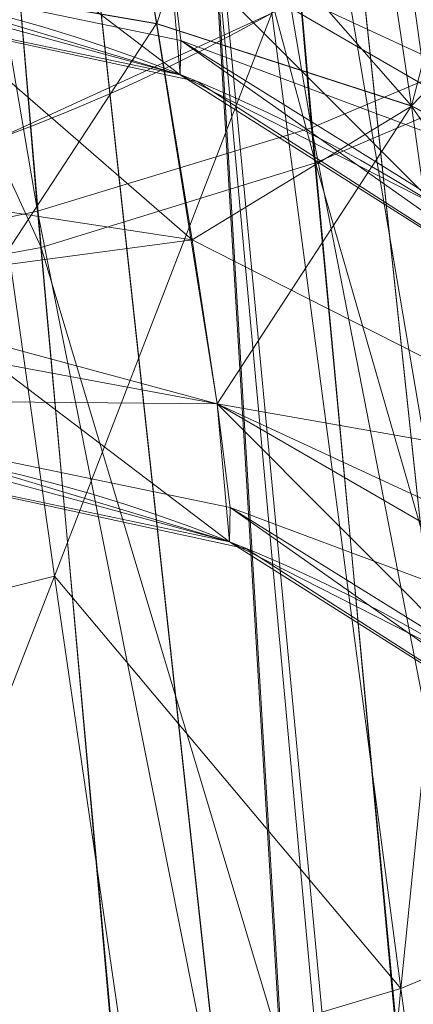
# Model space of a CAD drawing. Header units: millimetres. Extents: x -72 to 72, y -145 to 145.
# Tile 175 of 256: x -56.4021 to -56.3266, y -5.8943 to -5.7052. Entities that reach past the tile are written whole.
import ezdxf

# ---------------------------------------------------------------- set-up
doc = ezdxf.new("R2010")
doc.units = ezdxf.units.MM
doc.layers.add('1', color=7, linetype='CONTINUOUS')

msp = doc.modelspace()

# ---------------------------------------------------------------- linework, layer by layer
at = {"layer": '1', "color": 163, "linetype": 'Continuous', "lineweight": 13, "extrusion": (0, 0, -1)}
for centre, radius in [((0, 2.781752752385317e-14, 144.004626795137), 61.0180546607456), ((-5.6843418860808e-14, -1.73472347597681e-14, 147), 60.9142135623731), ((3.46944695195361e-15, 0, 145), 60), ((-5.6843418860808e-14, -1.73472347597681e-14, 146), 59.50000000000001), ((0, -8.448341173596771e-14, 124.369789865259), 56.3952855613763)]:
    msp.add_circle(centre, radius, dxfattribs=at)
at = {"layer": '1', "color": 163, "linetype": 'Continuous', "lineweight": 13}
for centre, radius in [((0, -2.03130073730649e-13, -145), 60.4433756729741), ((5.6843418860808e-14, -1.73472347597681e-14, -146.707106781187), 60.20710678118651), ((-3.46944695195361e-15, 0, -146), 60)]:
    msp.add_circle(centre, radius, dxfattribs=at)
at = {"layer": '1', "color": 163, "linetype": 'Continuous', "lineweight": 13, "extrusion": (-0.0689778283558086, 0.7038026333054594, -0.7070388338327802)}
msp.add_arc((56.79999954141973, 7.483250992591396, -7.481692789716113), 0.3, 180.0000000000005, 271.9592003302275, dxfattribs=at)
at = {"layer": '1', "color": 163, "linetype": 'Continuous', "lineweight": 13, "extrusion": (0, 0, -1)}
for centre, start, end in [((56.48281730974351, -5.99427633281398, 23.4822513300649), 91.99999999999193, 173.9421222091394), ((56.48281730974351, -5.99427633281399, 24.5662281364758), 91.99999999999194, 173.9421222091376)]:
    msp.add_arc(centre, 0.3, start, end, dxfattribs=at)
at = {"layer": '1', "color": 163, "linetype": 'Continuous', "lineweight": 13}
for centre, start, end in [((-56.4732187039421, -6.08404217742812, -31.8591129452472), 6.14894336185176, 87.99999999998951), ((-56.4732187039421, -6.08404217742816, -30.6782330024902), 6.14894336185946, 87.99999999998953)]:
    msp.add_arc(centre, 0.3, start, end, dxfattribs=at)
for points, knots in [([(-56.0092195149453, 7.430836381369, -40.1881047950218), (-56.38767568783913, 4.578259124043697, -40.18600039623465), (-56.64075283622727, 0.1337488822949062, -40.18517426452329), (-56.24041456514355, -6.020940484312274, -40.18873368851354), (-55.54351012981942, -10.71621283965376, -40.19373372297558), (-54.41900416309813, -15.45484477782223, -40.20106422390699), (-52.84662861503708, -20.19210887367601, -40.21072519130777), (-50.80930273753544, -24.8840909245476, -40.2227166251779), (-48.29613211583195, -29.47758556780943, -40.23703852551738), (-45.29549098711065, -33.91822466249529, -40.25369089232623), (-41.8019172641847, -38.14185204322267, -40.27267372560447), (-37.82569878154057, -42.09225020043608, -40.29398702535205), (-33.38333123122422, -45.70420284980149, -40.31763079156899), (-28.49088723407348, -48.91009564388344, -40.34360502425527), (-21.41016006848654, -52.54962415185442, -40.38134462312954), (-15.5376816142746, -54.48108172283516, -40.41314502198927), (-11.445770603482, -55.3284003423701, -40.43589893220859)], [0, 0, 0, 0, 0.125, 0.1875, 0.25, 0.3125, 0.375, 0.4375, 0.5, 0.5625, 0.625, 0.6875, 0.75, 0.8125, 0.875, 1, 1, 1, 1]), ([(-56.50000000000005, -4.895578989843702e-16, -15.81462433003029), (-56.49999999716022, -0.967056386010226, -15.8120534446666), (-56.45043392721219, -2.918040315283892, -15.80691167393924), (-56.14086936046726, -6.892608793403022, -15.79662813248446), (-55.33779639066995, -11.96000647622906, -15.78377370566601), (-53.65336816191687, -18.09517495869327, -15.76834839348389), (-51.21658996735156, -24.15893938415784, -15.75292308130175), (-48.02467232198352, -30.0154777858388, -15.73749776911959), (-44.10762326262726, -35.52636955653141, -15.72207245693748), (-39.52881410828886, -40.56063158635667, -15.70664714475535), (-36.0977595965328, -43.52332059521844, -15.69636360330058), (-34.30725113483, -44.89167162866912, -15.6912218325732)], [0, 0, 0, 0, 0.0625, 0.125, 0.25, 0.375, 0.5, 0.625, 0.75, 0.875, 1, 1, 1, 1]), ([(-55.91457505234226, -8.112350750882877, 2.210525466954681), (-55.9145750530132, -8.112350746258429, 2.011898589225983), (-55.91884842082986, -8.083226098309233, 1.714010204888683), (-55.93257334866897, -7.987496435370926, 1.328353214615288), (-55.95146157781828, -7.854415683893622, 0.9540829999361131), (-55.97751838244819, -7.667474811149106, 0.602428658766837), (-56.00916038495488, -7.43208539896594, 0.2834669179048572), (-56.04396318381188, -7.16693626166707, -0.01106210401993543), (-56.09196141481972, -6.784186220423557, -0.3272902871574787), (-56.15292874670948, -6.259450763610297, -0.6089304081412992), (-56.21373513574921, -5.690380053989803, -0.7844507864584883), (-56.27084702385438, -5.097407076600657, -0.8451463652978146), (-56.32124444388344, -4.503559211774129, -0.786934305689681), (-56.36370913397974, -3.932450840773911, -0.6124789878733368), (-56.39803037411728, -3.405208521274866, -0.3308860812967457), (-56.4195624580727, -3.020539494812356, -0.01398472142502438), (-56.43293153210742, -2.754283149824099, 0.2813028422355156), (-56.44405179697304, -2.518255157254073, 0.601143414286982), (-56.4519597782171, -2.33108323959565, 0.9535836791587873), (-56.45726540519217, -2.197733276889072, 1.328166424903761), (-56.46094534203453, -2.101845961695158, 1.714005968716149), (-56.46196900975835, -2.072688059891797, 2.011902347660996), (-56.46196900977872, -2.072688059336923, 2.210525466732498)], [0, 0, 0, 0, 0.0625, 0.09375, 0.125, 0.1875, 0.21875, 0.25, 0.3125, 0.375, 0.4375, 0.5, 0.5625, 0.625, 0.6875, 0.75, 0.78125, 0.8125, 0.875, 0.90625, 0.9375, 1, 1, 1, 1]), ([(-56.7512972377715, -2.383510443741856, 2.21052546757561), (-56.74993746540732, -2.383462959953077, 2.029694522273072), (-56.74571761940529, -2.419858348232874, 1.667386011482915), (-56.73674530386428, -2.54965556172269, 1.241287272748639), (-56.72688013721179, -2.705235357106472, 0.913366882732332), (-56.71527821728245, -2.889739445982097, 0.6071992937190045), (-56.69706896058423, -3.17614235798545, 0.2591153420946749), (-56.67334524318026, -3.524382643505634, -0.02507754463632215), (-56.65088933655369, -3.831298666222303, -0.2085073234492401), (-56.62573347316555, -4.1591360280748, -0.3625610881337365), (-56.59054431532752, -4.584481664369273, -0.4907298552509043), (-56.54104447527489, -5.125634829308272, -0.5430971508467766), (-56.48732308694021, -5.657653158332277, -0.4899864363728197), (-56.43028662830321, -6.174318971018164, -0.332969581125), (-56.37331350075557, -6.649939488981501, -0.07849021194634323), (-56.31994561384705, -7.063952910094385, 0.2609895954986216), (-56.27245922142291, -7.409227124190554, 0.6811675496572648), (-56.24154640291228, -7.619235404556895, 1.073387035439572), (-56.22247815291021, -7.741833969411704, 1.414802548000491), (-56.2080468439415, -7.828763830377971, 1.762067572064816), (-56.20235645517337, -7.855560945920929, 2.029326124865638), (-56.20099668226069, -7.855608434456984, 2.21052546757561)], [0, 0, 0, 0, 0.0625, 0.125, 0.15625, 0.1875, 0.25, 0.3125, 0.34375, 0.375, 0.4375, 0.5, 0.5625, 0.625, 0.6875, 0.75, 0.8125, 0.875, 0.90625, 0.9375, 1, 1, 1, 1]), ([(-56.37782656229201, -3.713562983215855, 2.210525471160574), (-56.37782656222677, -3.713562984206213, 2.120298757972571), (-56.37668430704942, -3.731127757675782, 1.9395886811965), (-56.36943951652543, -3.839710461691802, 1.59302588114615), (-56.35078722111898, -4.109582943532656, 1.222837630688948), (-56.31704582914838, -4.552550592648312, 0.8967662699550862), (-56.27086616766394, -5.093724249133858, 0.7881660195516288), (-56.21913019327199, -5.634238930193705, 0.897250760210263), (-56.17279098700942, -6.075977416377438, 1.223241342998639), (-56.14262319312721, -6.345309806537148, 1.593072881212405), (-56.13023007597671, -6.453611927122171, 1.939586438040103), (-56.12819706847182, -6.471116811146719, 2.120299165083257), (-56.12819706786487, -6.471116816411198, 2.210525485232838)], [0, 0, 0, 0, 0.0625, 0.125, 0.25, 0.375, 0.5, 0.625, 0.75, 0.875, 0.9375, 1, 1, 1, 1]), ([(-56.2009966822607, -7.855608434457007, 3.3684217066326), (-56.20308612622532, -7.855535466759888, 3.549715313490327), (-56.2099013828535, -7.828477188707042, 3.819966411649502), (-56.22599293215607, -7.740013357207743, 4.169359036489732), (-56.24128139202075, -7.648811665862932, 4.422382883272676), (-56.25951903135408, -7.533995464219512, 4.663983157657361), (-56.28789058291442, -7.346921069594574, 4.974395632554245), (-56.32868222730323, -7.063925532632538, 5.317468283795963), (-56.37564867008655, -6.713064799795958, 5.604276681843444), (-56.41431523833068, -6.407659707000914, 5.786676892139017), (-56.44372289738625, -6.166241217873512, 5.900429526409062), (-56.4735500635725, -5.910845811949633, 5.991529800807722), (-56.51231243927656, -5.565098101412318, 6.077500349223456), (-56.54028190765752, -5.29893665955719, 6.103926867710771), (-56.5583502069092, -5.118497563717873, 6.103859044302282)], [0, 0, 0, 0, 0.125, 0.1875, 0.25, 0.3125, 0.375, 0.5, 0.625, 0.6875, 0.75, 0.8125, 0.875, 1, 1, 1, 1])]:
    msp.add_open_spline(points, degree=3, knots=knots, dxfattribs=at)
for points in [[(-56.00921601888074, -7.430861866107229, 18.8118951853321), (-56.2600298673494, -5.540369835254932, 18.81333807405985), (-56.41473390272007, -3.637931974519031, 18.81424762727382), (-56.47320866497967, -1.739725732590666, 18.814623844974)], [(-56.6002171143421, -4.360046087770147, 6.52640882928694), (-56.58979176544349, -4.490916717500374, 6.817147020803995), (-56.56609578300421, -4.778299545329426, 7.384909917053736), (-56.52095765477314, -5.278481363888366, 8.184771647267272), (-56.46453519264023, -5.846988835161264, 8.936167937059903), (-56.41784907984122, -6.27214733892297, 9.40374308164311), (-56.3918550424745, -6.496423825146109, 9.6290545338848)], [(-56.39185504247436, -6.496423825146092, 9.629054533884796), (-56.38653207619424, -6.524818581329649, 9.657479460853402), (-56.37708866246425, -6.580258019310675, 9.72636409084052), (-56.36857920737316, -6.64093202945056, 9.865889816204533), (-56.36798376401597, -6.659070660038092, 10.04279990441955), (-56.3782025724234, -6.609109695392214, 10.23551674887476), (-56.40076666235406, -6.475408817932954, 10.41272862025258), (-56.43495464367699, -6.259754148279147, 10.52793458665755), (-56.47688235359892, -5.99219389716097, 10.53258102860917), (-56.50555456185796, -5.82091564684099, 10.43916769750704), (-56.51869314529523, -5.752165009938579, 10.36978487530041)]]:
    msp.add_open_spline(points, degree=3, dxfattribs=at)
for points in [[(-56.89024180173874, 41.52245447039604, -163.0000025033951), (-52.44118720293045, 40.07687047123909, -163.0000025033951), (-55.84102869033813, -40.98785668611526, -163.0000025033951), (-62.30000033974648, 2.306488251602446e-14, -163.0000025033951)], [(-55.53851276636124, -9.792938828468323, -124.3697926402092), (-55.53851276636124, 9.792938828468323, -124.3697926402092), (-62.40474805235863, 1.535410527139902, -124.4750171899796)], [(-62.40474805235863, 1.535410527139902, -124.4750171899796), (-63.04597854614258, -11.36612799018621, -124.5216652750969), (-55.53851276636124, -9.792938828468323, -124.3697926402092)], [(-55.90719729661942, -8.199820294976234, 23.02965894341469), (-56.31855502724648, 1.039334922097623, 24.85322020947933), (-56.47311359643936, -1.739719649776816, 18.81472207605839)], [(-64.80000168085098, 5.467848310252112e-15, -146.9999998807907), (-70.21337002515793, -46.85711488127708, -146.9999998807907), (-58.95090475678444, -45.68128287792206, -146.9999998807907), (-56.01524189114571, -43.03799942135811, -146.9999998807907)], [(-55.64790219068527, -24.7760433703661, -146.9999998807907), (-60.91421470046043, -1.734723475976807e-14, -146.9999998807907), (-64.80000168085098, 5.467848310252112e-15, -146.9999998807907), (-56.01524189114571, -43.03799942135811, -146.9999998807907)], [(-62.30000033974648, 2.306488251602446e-14, -163.0000025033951), (-55.84102869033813, -40.98785668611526, -163.0000025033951), (-59.62562188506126, -43.73752325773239, -163.0000025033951)], [(-57.48506635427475, -18.67802999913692, -144.9999958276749), (-60.11226028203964, -6.318053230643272, -144.9999958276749), (-59.99999865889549, 0, -144.9999958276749), (-54.8127256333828, -24.40419793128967, -144.9999958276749)], [(-58.68885666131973, -12.47470173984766, -145.9999978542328), (-59.99999865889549, 7.347880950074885e-15, -145.9999978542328), (-59.50000137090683, -1.734723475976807e-14, -145.9999978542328), (-54.35595288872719, -24.20083060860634, -145.9999978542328)], [(-56.24181032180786, -5.365746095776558, -22.88472279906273), (-55.11743575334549, -12.42248341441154, -15.78262820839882), (-56.49749934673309, 7.885715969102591e-07, -15.81462472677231)], [(-56.49999901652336, -4.895579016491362e-16, -15.81462472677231), (-55.70816621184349, -7.114699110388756, -15.79630002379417), (-56.26952275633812, -5.098120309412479, -0.8244041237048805)], [(-51.48215219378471, -16.72756485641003, -123.8834485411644), (-54.13153767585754, -7.864786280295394e-14, -123.8834485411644), (-56.3952848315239, -7.767609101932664e-14, -124.3697926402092), (-53.63510549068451, -17.42710173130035, -124.3697926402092)], [(-56.47321045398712, -1.739722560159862, 18.81472207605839), (-56.20402842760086, -5.775575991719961, 10.76341606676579), (-56.1707615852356, -6.090596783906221, 10.82441862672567)], [(-56.1707615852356, -6.090596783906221, 10.82441862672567), (-56.03202059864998, -7.151142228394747, 18.81203427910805), (-56.47321045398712, -1.739722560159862, 18.81472207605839)], [(-56.23059347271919, -5.510925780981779, 10.58181282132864), (-56.20402842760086, -5.775575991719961, 10.76341606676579), (-56.47321045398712, -1.739722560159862, 18.81472207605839)], [(-56.47311359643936, -1.739719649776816, 18.81472207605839), (-56.00921809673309, -7.43083655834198, 18.81189458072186), (-55.90719729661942, -8.199820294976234, 23.02965894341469)], [(-56.53522163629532, -4.294277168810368, 8.618923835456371), (-56.40728399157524, -5.728432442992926, 10.38254052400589), (-56.35377392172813, -5.70391584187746, 10.40172390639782)], [(-56.60021677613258, -4.360046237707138, 6.526408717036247), (-56.39185383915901, -6.496423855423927, 9.629054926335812), (-56.86561390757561, -6.48466544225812, 9.640692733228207)], [(-56.32262676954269, -5.351584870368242, 8.119246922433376), (-56.33844435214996, -4.516639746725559, 6.446269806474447), (-56.13176897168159, -6.604131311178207, 9.491023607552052)], [(-56.33844435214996, -4.516639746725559, 6.446269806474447), (-56.31168559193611, -4.609109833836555, 6.403656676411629), (-56.10442534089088, -6.674079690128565, 9.41814761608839)], [(-56.10442534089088, -6.674079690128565, 9.41814761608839), (-56.13176897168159, -6.604131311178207, 9.491023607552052), (-56.33844435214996, -4.516639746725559, 6.446269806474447)], [(-56.29970133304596, -5.706364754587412, 0.7337208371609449), (-56.35390058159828, -5.099769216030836, 0.6163469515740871), (-56.39973655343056, -5.103911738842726, 0.5774019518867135)], [(-56.35390058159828, -5.099769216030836, 0.6163469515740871), (-56.29970133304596, -5.706364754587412, 0.7337208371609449), (-56.26260116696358, -5.684225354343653, 0.7780937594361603)], [(-56.24067783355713, -6.18192320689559, -0.4011122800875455), (-56.35327845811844, -5.106389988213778, -0.6163602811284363), (-56.31612241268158, -5.103128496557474, -0.6637179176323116)], [(-56.34612590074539, -5.725983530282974, 0.6977271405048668), (-56.39973655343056, -5.103911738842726, 0.5774019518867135), (-56.45130574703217, -5.108574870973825, 0.5489156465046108)], [(-56.39971792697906, -5.104139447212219, 6.1563472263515), (-56.45128712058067, -5.108807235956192, 6.127861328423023), (-56.33660405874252, -6.162474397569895, 5.918906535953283)], [(-56.39973655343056, -5.103911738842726, 0.5774019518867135), (-56.34612590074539, -5.725983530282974, 0.6977271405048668), (-56.29970133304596, -5.706364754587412, 0.7337208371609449)], [(-56.29921332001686, -5.648981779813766, 6.141480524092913), (-56.39971792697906, -5.104139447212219, 6.1563472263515), (-56.28622695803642, -6.168166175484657, 5.945825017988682)], [(-56.33660405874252, -6.162474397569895, 5.918906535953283), (-56.28622695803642, -6.168166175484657, 5.945825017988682), (-56.39971792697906, -5.104139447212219, 6.1563472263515)], [(-56.28576129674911, -6.172026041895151, -0.3652421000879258), (-56.39911442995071, -5.110456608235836, -0.5774156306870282), (-56.35327845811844, -5.106389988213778, -0.6163602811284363)], [(-56.35327845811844, -5.106389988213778, -0.6163602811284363), (-56.24067783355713, -6.18192320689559, -0.4011122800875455), (-56.28576129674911, -6.172026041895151, -0.3652421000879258)], [(-56.39871209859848, -5.74194360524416, 0.6720833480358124), (-56.45130574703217, -5.108574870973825, 0.5489156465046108), (-56.5052293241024, -5.113452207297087, 0.5316055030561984)], [(-56.45128712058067, -5.108807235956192, 6.127861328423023), (-56.50521442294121, -5.113688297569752, 6.11055176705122), (-56.38916790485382, -6.160932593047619, 5.901685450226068)], [(-56.45130574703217, -5.108574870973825, 0.5489156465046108), (-56.39871209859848, -5.74194360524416, 0.6720833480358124), (-56.34612590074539, -5.725983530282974, 0.6977271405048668)], [(-56.38916790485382, -6.160932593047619, 5.901685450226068), (-56.33660405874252, -6.162474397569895, 5.918906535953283), (-56.45128712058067, -5.108807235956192, 6.127861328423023)], [(-56.33612722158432, -6.166301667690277, -0.3383446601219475), (-56.45067617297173, -5.115065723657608, -0.5489261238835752), (-56.39911442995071, -5.110456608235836, -0.5774156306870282)], [(-56.39911442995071, -5.110456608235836, -0.5774156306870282), (-56.28576129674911, -6.172026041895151, -0.3652421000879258), (-56.33612722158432, -6.166301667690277, -0.3383446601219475)], [(-56.5052293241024, -5.113452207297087, 0.5316055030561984), (-56.45381286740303, -5.753627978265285, 0.6573858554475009), (-56.39871209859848, -5.74194360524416, 0.6720833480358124)], [(-56.44103139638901, -6.163099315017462, 5.893811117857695), (-56.38916790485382, -6.160932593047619, 5.901685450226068), (-56.50521442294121, -5.113688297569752, 6.11055176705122)], [(-56.38868361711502, -6.164721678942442, -0.3211315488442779), (-56.50459602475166, -5.119913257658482, -0.5316094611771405), (-56.45067617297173, -5.115065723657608, -0.5489261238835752)], [(-56.45067617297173, -5.115065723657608, -0.5489261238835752), (-56.33612722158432, -6.166301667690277, -0.3383446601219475), (-56.38868361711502, -6.164721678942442, -0.3211315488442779)], [(-56.50459602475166, -5.119913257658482, -0.5316094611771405), (-56.38868361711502, -6.164721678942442, -0.3211315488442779), (-56.44054338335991, -6.166847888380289, -0.3132537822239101)], [(-56.39225617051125, -5.386406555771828, 8.099895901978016), (-56.32262676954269, -5.351584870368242, 8.119246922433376), (-56.19615316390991, -6.543353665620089, 9.559156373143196)], [(-56.4960241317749, -5.428341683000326, 8.077886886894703), (-56.39225617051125, -5.386406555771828, 8.099895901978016), (-56.29000812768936, -6.506325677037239, 9.607135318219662)], [(-56.19615316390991, -6.543353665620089, 9.559156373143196), (-56.28645420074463, -6.506671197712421, 9.606369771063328), (-56.39225617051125, -5.386406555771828, 8.099895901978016)], [(-56.28645420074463, -6.506671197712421, 9.606369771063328), (-56.29000812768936, -6.506325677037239, 9.607135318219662), (-56.39225617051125, -5.386406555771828, 8.099895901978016)], [(-56.37241899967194, -5.428240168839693, 4.970539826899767), (-56.32631108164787, -5.416022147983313, 4.932418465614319), (-56.29900842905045, -5.712863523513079, 4.841743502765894)], [(-56.29000812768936, -6.506325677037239, 9.607135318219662), (-56.39185383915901, -6.496423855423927, 9.629054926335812), (-56.4960241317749, -5.428341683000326, 8.077886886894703)], [(-56.42446130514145, -5.438975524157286, 4.99798497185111), (-56.37241899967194, -5.428240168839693, 4.970539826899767), (-56.34541437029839, -5.732662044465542, 4.877495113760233)], [(-56.29900842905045, -5.712863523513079, 4.841743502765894), (-56.34541437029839, -5.732662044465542, 4.877495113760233), (-56.37241899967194, -5.428240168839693, 4.970539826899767)], [(-56.53258413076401, -5.454325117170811, 5.019533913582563), (-56.42446130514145, -5.438975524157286, 4.99798497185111), (-56.39796704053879, -5.748962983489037, 4.902674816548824)], [(-56.34541437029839, -5.732662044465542, 4.877495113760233), (-56.39796704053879, -5.748962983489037, 4.902674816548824), (-56.42446130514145, -5.438975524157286, 4.99798497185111)], [(-56.39796704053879, -5.748962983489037, 4.902674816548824), (-56.50721117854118, -5.769019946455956, 4.920428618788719), (-56.53258413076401, -5.454325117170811, 5.019533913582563)], [(-56.42685294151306, -5.697176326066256, -30.46055510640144), (-56.37583136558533, -5.705956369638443, -30.44672124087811), (-56.39427527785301, -5.599552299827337, -30.37857636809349)], [(-56.34434521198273, -5.60576980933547, -30.35175800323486), (-56.39427527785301, -5.599552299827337, -30.37857636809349), (-56.37583136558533, -5.705956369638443, -30.44672124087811)], [(-56.37583136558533, -5.705956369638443, -30.44672124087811), (-56.3269667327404, -5.721786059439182, -30.42587451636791), (-56.34434521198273, -5.60576980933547, -30.35175800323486)], [(-56.29972741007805, -5.61614753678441, -30.31601570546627), (-56.34434521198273, -5.60576980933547, -30.35175800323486), (-56.3269667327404, -5.721786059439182, -30.42587451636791)], [(-56.3269667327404, -5.721786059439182, -30.42587451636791), (-56.28306418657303, -5.744382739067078, -30.39856627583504), (-56.29972741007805, -5.61614753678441, -30.31601570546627)], [(-56.3361756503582, -5.632127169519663, -24.81858618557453), (-56.32515624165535, -5.711800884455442, -24.706169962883), (-56.37364834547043, -5.689247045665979, -24.69450421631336)], [(-56.32515624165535, -5.711800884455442, -24.706169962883), (-56.3361756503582, -5.632127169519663, -24.81858618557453), (-56.29224702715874, -5.654788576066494, -24.84590001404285)], [(-56.3843622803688, -5.656035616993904, -32.12978318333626), (-56.37584254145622, -5.705890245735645, -32.09067136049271), (-56.42686784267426, -5.697113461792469, -32.07683563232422)], [(-56.3843622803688, -5.656035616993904, -32.12978318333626), (-56.29084259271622, -5.684226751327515, -32.18617290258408), (-56.326974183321, -5.721714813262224, -32.1115255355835)], [(-56.326974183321, -5.721714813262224, -32.1115255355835), (-56.37584254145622, -5.705890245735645, -32.09067136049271), (-56.3843622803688, -5.656035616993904, -32.12978318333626)], [(-56.30680546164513, -5.671653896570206, 10.4292556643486), (-56.35377392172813, -5.70391584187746, 10.40172390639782), (-56.32904171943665, -5.891256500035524, 10.52719447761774)], [(-56.32904171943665, -5.891256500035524, 10.52719447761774), (-56.28262087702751, -5.871774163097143, 10.5631360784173), (-56.30680546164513, -5.671653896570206, 10.4292556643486)], [(-56.37136101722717, -5.715748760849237, -24.56622757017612), (-56.422159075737, -5.700473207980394, -24.56622757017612), (-56.42419680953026, -5.675596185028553, -24.68651719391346)], [(-56.42419680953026, -5.675596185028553, -24.68651719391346), (-56.37364834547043, -5.689247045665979, -24.69450421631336), (-56.37136101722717, -5.715748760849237, -24.56622757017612)], [(-56.29084259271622, -5.684226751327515, -32.18617290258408), (-56.28307163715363, -5.744304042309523, -32.13883936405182), (-56.326974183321, -5.721714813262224, -32.1115255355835)], [(-56.4718060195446, -5.688280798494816, -23.42230081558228), (-56.47234618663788, -5.694459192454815, -23.48225191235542), (-56.37136101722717, -5.715748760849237, -23.48225191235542)], [(-56.37136101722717, -5.715748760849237, -23.48225191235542), (-56.37120828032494, -5.709157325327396, -23.41561578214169), (-56.4718060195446, -5.688280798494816, -23.42230081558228)], [(-56.4718060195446, -5.688280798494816, -23.42230081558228), (-56.37120828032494, -5.709157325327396, -23.41561578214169), (-56.37364834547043, -5.689271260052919, -23.35403114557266)], [(-56.32251501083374, -5.740695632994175, -24.56622757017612), (-56.37136101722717, -5.715748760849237, -24.56622757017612), (-56.37364834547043, -5.689247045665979, -24.69450421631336)], [(-56.37364834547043, -5.689247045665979, -24.69450421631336), (-56.32515624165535, -5.711800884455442, -24.706169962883), (-56.32251501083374, -5.740695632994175, -24.56622757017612)], [(-56.28139898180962, -5.742806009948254, -23.32735620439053), (-56.37364834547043, -5.689271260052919, -23.35403114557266), (-56.37120828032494, -5.709157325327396, -23.41561578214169)], [(-56.37364834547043, -5.689271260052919, -23.35403114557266), (-56.28139898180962, -5.742806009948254, -23.32735620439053), (-56.28598853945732, -5.704838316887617, -23.26051332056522)], [(-56.47234618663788, -5.694459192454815, -23.48225191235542), (-56.47234618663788, -5.694459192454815, -24.56622757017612), (-56.36808276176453, -5.717083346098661, -24.56622757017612), (-56.36808276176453, -5.717083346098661, -23.48225191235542)], [(-56.42685294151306, -5.697176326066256, -30.46055510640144), (-56.4698800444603, -5.732125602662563, -30.51170334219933), (-56.36902153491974, -5.747451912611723, -30.49460984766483)], [(-56.41471967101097, -5.765336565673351, -31.97943046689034), (-56.42686784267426, -5.697113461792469, -32.07683563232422), (-56.37584254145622, -5.705890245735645, -32.09067136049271)], [(-56.36902153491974, -5.747451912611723, -30.49460984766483), (-56.37583136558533, -5.705956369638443, -30.44672124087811), (-56.42685294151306, -5.697176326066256, -30.46055510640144)], [(-56.35377392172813, -5.70391584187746, 10.40172390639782), (-56.40728399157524, -5.728432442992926, 10.38254052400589), (-56.39541149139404, -5.812057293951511, 10.45180391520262)], [(-56.32904171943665, -5.891256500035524, 10.52719447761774), (-56.35377392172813, -5.70391584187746, 10.40172390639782), (-56.39541149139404, -5.812057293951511, 10.45180391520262)], [(-56.37584254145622, -5.705890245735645, -32.09067136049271), (-56.36422336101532, -5.778949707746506, -31.98743239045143), (-56.41471967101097, -5.765336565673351, -31.97943046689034)], [(-56.36422336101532, -5.778949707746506, -31.98743239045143), (-56.37584254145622, -5.705890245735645, -32.09067136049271), (-56.326974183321, -5.721714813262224, -32.1115255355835)], [(-56.3269667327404, -5.721786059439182, -30.42587451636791), (-56.37583136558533, -5.705956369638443, -30.44672124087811), (-56.36902153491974, -5.747451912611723, -30.49460984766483)], [(-56.24882131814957, -6.226986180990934, 1.075234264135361), (-56.29970133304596, -5.706364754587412, 0.7337208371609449), (-56.34612590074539, -5.725983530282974, 0.6977271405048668)], [(-56.37120828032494, -5.709157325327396, -23.41561578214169), (-56.37136101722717, -5.715748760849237, -23.48225191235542), (-56.27832934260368, -5.774767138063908, -23.48225191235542)], [(-56.27832934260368, -5.774767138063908, -23.48225191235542), (-56.27875030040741, -5.766795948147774, -23.40172044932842), (-56.37120828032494, -5.709157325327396, -23.41561578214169)], [(-56.37120828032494, -5.709157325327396, -23.41561578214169), (-56.27875030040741, -5.766795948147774, -23.40172044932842), (-56.28139898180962, -5.742806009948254, -23.32735620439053)], [(-56.34541437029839, -5.732662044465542, 4.877495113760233), (-56.29900842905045, -5.712863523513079, 4.841743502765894), (-56.2729649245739, -5.983943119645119, 4.696308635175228)], [(-56.36808276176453, -5.717083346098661, -23.48225191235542), (-56.36808276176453, -5.717083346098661, -24.56622757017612), (-56.27832934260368, -5.774767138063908, -24.56622757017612), (-56.27832934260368, -5.774767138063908, -23.48225191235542)], [(-56.36902153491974, -5.747451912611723, -30.49460984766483), (-56.27670884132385, -5.79438591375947, -30.45643679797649), (-56.3269667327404, -5.721786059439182, -30.42587451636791)], [(-56.326974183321, -5.721714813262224, -32.1115255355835), (-56.31576851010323, -5.801447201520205, -31.99910745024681), (-56.36422336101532, -5.778949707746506, -31.98743239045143)], [(-56.31576851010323, -5.801447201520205, -31.99910745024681), (-56.326974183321, -5.721714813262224, -32.1115255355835), (-56.28307163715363, -5.744304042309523, -32.13883936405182)], [(-56.27670884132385, -5.79438591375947, -30.45643679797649), (-56.28306418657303, -5.744382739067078, -30.39856627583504), (-56.3269667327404, -5.721786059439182, -30.42587451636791)], [(-56.29585683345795, -6.259615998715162, 1.047586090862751), (-56.34612590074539, -5.725983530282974, 0.6977271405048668), (-56.39871209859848, -5.74194360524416, 0.6720833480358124)], [(-56.34612590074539, -5.725983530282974, 0.6977271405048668), (-56.29585683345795, -6.259615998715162, 1.047586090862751), (-56.24882131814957, -6.226986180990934, 1.075234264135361)], [(-56.45107105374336, -5.826061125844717, 10.43911464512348), (-56.39541149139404, -5.812057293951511, 10.45180391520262), (-56.40728399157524, -5.728432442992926, 10.38254052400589)], [(-56.36902153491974, -5.747451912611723, -30.49460984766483), (-56.4698800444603, -5.732125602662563, -30.51170334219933), (-56.46471679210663, -5.760238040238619, -30.56235797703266)], [(-56.39796704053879, -5.748962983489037, 4.902674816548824), (-56.34541437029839, -5.732662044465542, 4.877495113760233), (-56.31968006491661, -6.010627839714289, 4.728356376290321)], [(-56.2729649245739, -5.983943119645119, 4.696308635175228), (-56.31968006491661, -6.010627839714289, 4.728356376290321), (-56.34541437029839, -5.732662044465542, 4.877495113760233)], [(-56.34951591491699, -6.284509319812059, 1.028419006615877), (-56.39871209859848, -5.74194360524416, 0.6720833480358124), (-56.45381286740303, -5.753627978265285, 0.6573858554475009)], [(-56.39871209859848, -5.74194360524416, 0.6720833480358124), (-56.34951591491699, -6.284509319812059, 1.028419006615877), (-56.29585683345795, -6.259615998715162, 1.047586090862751)], [(-56.46471679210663, -5.760238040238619, -30.56235797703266), (-56.36421963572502, -5.778973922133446, -30.54996952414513), (-56.36902153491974, -5.747451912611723, -30.49460984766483)], [(-56.27670884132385, -5.79438591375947, -30.45643679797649), (-56.36902153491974, -5.747451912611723, -30.49460984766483), (-56.36421963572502, -5.778973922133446, -30.54996952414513)], [(-56.50721117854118, -5.769019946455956, 4.920428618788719), (-56.39796704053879, -5.748962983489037, 4.902674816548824), (-56.37276172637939, -6.031795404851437, 4.750368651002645)], [(-56.31968006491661, -6.010627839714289, 4.728356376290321), (-56.37276172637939, -6.031795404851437, 4.750368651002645), (-56.39796704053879, -5.748962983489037, 4.902674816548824)], [(-56.45381286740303, -5.753627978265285, 0.6573858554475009), (-56.40586093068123, -6.300844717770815, 1.018131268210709), (-56.34951591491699, -6.284509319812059, 1.028419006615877)], [(-56.36421963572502, -5.778973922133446, -30.54996952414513), (-56.46471679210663, -5.760238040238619, -30.56235797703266), (-56.46222829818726, -5.778044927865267, -30.61827830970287)], [(-56.36186152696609, -5.805475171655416, -31.85911476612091), (-56.41260743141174, -5.790228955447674, -31.85911476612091), (-56.41471967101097, -5.765336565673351, -31.97943046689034)], [(-56.41471967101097, -5.765336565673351, -31.97943046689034), (-56.36422336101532, -5.778949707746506, -31.98743239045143), (-56.36186152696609, -5.805475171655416, -31.85911476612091)], [(-56.37276172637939, -6.031795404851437, 4.750368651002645), (-56.48317188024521, -6.055294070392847, 4.763849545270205), (-56.50721117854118, -5.769019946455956, 4.920428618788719)], [(-56.46222829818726, -5.778044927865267, -30.61827830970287), (-56.46274983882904, -5.784224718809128, -30.67823313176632), (-56.36186152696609, -5.805475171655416, -30.67823313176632)], [(-56.36186152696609, -5.805475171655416, -30.67823313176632), (-56.36172741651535, -5.798876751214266, -30.61156906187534), (-56.46222829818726, -5.778044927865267, -30.61827830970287)], [(-56.46222829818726, -5.778044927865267, -30.61827830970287), (-56.36172741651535, -5.798876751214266, -30.61156906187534), (-56.36421963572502, -5.778973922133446, -30.54996952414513)], [(-56.31306022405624, -5.830370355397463, -31.85911476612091), (-56.36186152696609, -5.805475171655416, -31.85911476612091), (-56.36422336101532, -5.778949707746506, -31.98743239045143)], [(-56.36422336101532, -5.778949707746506, -31.98743239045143), (-56.31576851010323, -5.801447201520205, -31.99910745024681), (-56.31306022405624, -5.830370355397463, -31.85911476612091)], [(-56.27204105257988, -5.832381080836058, -30.52328340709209), (-56.36421963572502, -5.778973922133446, -30.54996952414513), (-56.36172741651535, -5.798876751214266, -30.61156906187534)], [(-56.36421963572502, -5.778973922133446, -30.54996952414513), (-56.27204105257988, -5.832381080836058, -30.52328340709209), (-56.27670884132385, -5.79438591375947, -30.45643679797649)], [(-56.46274983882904, -5.784224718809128, -30.67823313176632), (-56.46274983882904, -5.784224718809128, -31.85911476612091), (-56.35859444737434, -5.806803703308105, -31.85911476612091), (-56.35859444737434, -5.806803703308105, -30.67823313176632)], [(-56.36172741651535, -5.798876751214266, -30.61156906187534), (-56.36186152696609, -5.805475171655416, -30.67823313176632), (-56.26890435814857, -5.86437014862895, -30.67823313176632)], [(-56.26890435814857, -5.86437014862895, -30.67823313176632), (-56.26934394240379, -5.856391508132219, -30.59766627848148), (-56.36172741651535, -5.798876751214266, -30.61156906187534)], [(-56.36172741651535, -5.798876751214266, -30.61156906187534), (-56.26934394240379, -5.856391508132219, -30.59766627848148), (-56.27204105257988, -5.832381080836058, -30.52328340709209)], [(-56.35859444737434, -5.806803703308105, -30.67823313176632), (-56.35859444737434, -5.806803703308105, -31.85911476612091), (-56.26890435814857, -5.864370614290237, -31.85911476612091), (-56.26890435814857, -5.864370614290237, -30.67823313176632)], [(-56.39541149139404, -5.812057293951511, 10.45180391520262), (-56.45107105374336, -5.826061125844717, 10.43911464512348), (-56.43672123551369, -5.918403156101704, 10.48696599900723)], [(-56.43672123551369, -5.918403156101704, 10.48696599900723), (-56.38162419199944, -5.906999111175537, 10.50160732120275), (-56.39541149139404, -5.812057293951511, 10.45180391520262)], [(-56.39541149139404, -5.812057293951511, 10.45180391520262), (-56.38162419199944, -5.906999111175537, 10.50160732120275), (-56.32904171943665, -5.891256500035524, 10.52719447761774)], [(-56.28262087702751, -5.871774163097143, 10.5631360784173), (-56.32904171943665, -5.891256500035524, 10.52719447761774), (-56.29914253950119, -6.110233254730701, 10.57122647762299)], [(-56.32904171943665, -5.891256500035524, 10.52719447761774), (-56.38162419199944, -5.906999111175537, 10.50160732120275), (-56.35062232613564, -6.115374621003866, 10.54296921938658)], [(-56.35062232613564, -6.115374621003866, 10.54296921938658), (-56.29914253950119, -6.110233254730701, 10.57122647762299), (-56.32904171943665, -5.891256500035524, 10.52719447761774)]]:
    msp.add_3dface(points, dxfattribs=at)

doc.saveas('drawing.dxf')
